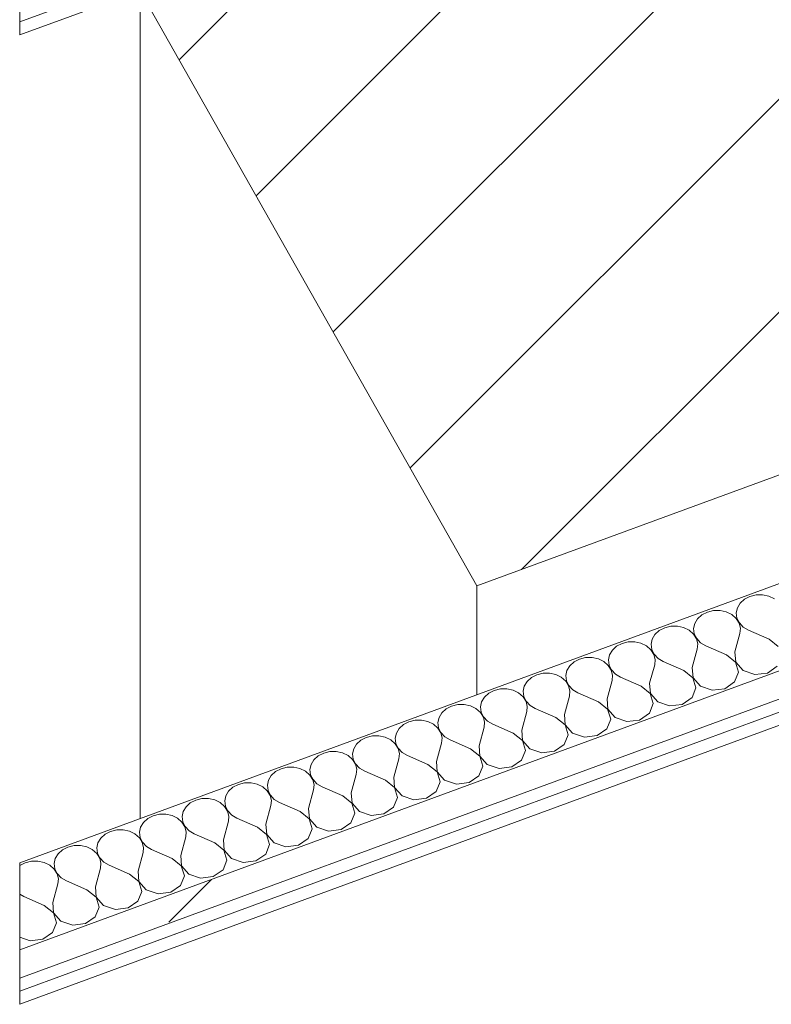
# Model space of a CAD drawing. Header units: millimetres. Extents: x -8337 to 19291, y 9509 to 21675.
# Tile 6 of 163: x -8337 to -8013, y 13386 to 13811. Entities that reach past the tile are written whole.
import ezdxf

# ---------------------------------------------------------------- set-up
doc = ezdxf.new("R2010")
doc.units = ezdxf.units.MM
doc.header["$MEASUREMENT"] = 0
doc.linetypes.add('Wipeout_Contour', pattern=[1000, 0, -1000])
for name, color, linetype in [('10_ESTR_Pilars', 7, 'Continuous'), ('Nuevo_08_E_Envans secs', 7, 'Continuous'), ('Nuevo_12_FAÇ_Façana', 7, 'Continuous')]:
    doc.layers.add(name, color=color, linetype=linetype)
for name, color, linetype, lineweight in [('10_ESTR_Pilars_Pluma_Nº__28', 7, 'Continuous', 20), ('10_ESTR_Pilars_Pluma_Nº__42', 8, 'Continuous', 25), ('10_ESTR_Pilars_Pluma_Nº__88', 7, 'Continuous', 5), ('Nuevo_08_E_Envans secs_Pluma_Nº__1', 7, 'Continuous', 5), ('Nuevo_12_FAÇ_Façana_Pluma_Nº__1', 7, 'Continuous', 5), ('Nuevo_12_FAÇ_Façana_Pluma_Nº__47', 7, 'Continuous', 20)]:
    doc.layers.add(name, color=color, linetype=linetype, lineweight=lineweight)
for name, color, linetype, lineweight, true_color in [('Nuevo_08_E_Envans secs_Pluma_Nº__102', 7, 'Continuous', 5, 0xcccccc), ('Nuevo_08_E_Envans secs_Pluma_Nº__171', 171, 'Continuous', 13, 0xaaaaff), ('Nuevo_08_E_Envans secs_Pluma_Nº__177', 7, 'Continuous', 15, 0xf7e046), ('Nuevo_12_FAÇ_Façana_Pluma_Nº__171', 171, 'Continuous', 13, 0xaaaaff)]:
    doc.layers.add(name, color=color, linetype=linetype, lineweight=lineweight, true_color=true_color)
pattern_1 = [(45, (0, 0), (-183.8478, 183.8478), [195, -65]), (45, (7e-14, 183.85), (-183.8478, 183.8478), [195, -65])]

# ---------------------------------------------------------------- blocks, each defined once
blk = doc.blocks.new('Elem Sección_30_1')
at = {"color": 254, "linetype": 'Wipeout_Contour', "lineweight": 0, "ltscale": 80182.777591}
blk.add_wipeout([(-8337.31, 13914.97), (-8140.11, 13566.14), (-7802.12, 13690.37), (-8000.14, 14040.64), (-8337.31, 13916.72)], dxfattribs=at).dxf.layer = '10_ESTR_Pilars'
at = {"layer": '10_ESTR_Pilars_Pluma_Nº__42', "linetype": 'Continuous', "lineweight": 25}
h = blk.add_hatch(dxfattribs=at)
h.set_pattern_fill('00_GCT_trama_45º_e1_400__05', color=8, style=0, pattern_type=2)
h.set_pattern_definition([(45, (0, 0), (-45.96194, 45.96194), [])])
h.paths.add_polyline_path([(-8337.31, 13914.97), (-8140.11, 13566.14), (-7802.12, 13690.37), (-8000.14, 14040.64), (-8337.31, 13916.72)])
at = {"layer": '10_ESTR_Pilars_Pluma_Nº__28', "color": 7, "linetype": 'Continuous', "lineweight": 20}
for p in [(-8285.32, 13823.01), (-7802.12, 13690.37)]:
    blk.add_line(p, (-8140.11, 13566.14), dxfattribs=at)
at = {"layer": '10_ESTR_Pilars_Pluma_Nº__88', "color": 7, "linetype": 'Continuous', "lineweight": 5}
blk.add_line((-8140.11, 13519.13), (-8140.11, 13566.14), dxfattribs=at)
blk = doc.blocks.new('Elem Sección_65_1')
at = {"color": 254, "linetype": 'Wipeout_Contour', "lineweight": 0, "ltscale": 64494.649444}
blk.add_wipeout([(-8285.32, 13823.01), (-8287.96, 13827.68), (-8337.31, 13809.54), (-8337.31, 13803.9)], dxfattribs=at).dxf.layer = 'Nuevo_12_FAÇ_Façana'
at = {"layer": 'Nuevo_12_FAÇ_Façana_Pluma_Nº__171', "linetype": 'Continuous', "lineweight": 13, "true_color": 0xaaaaff}
h = blk.add_hatch(dxfattribs=at)
h.set_pattern_fill('Panellat_HPL_0001', color=161, style=0, pattern_type=2)
h.set_pattern_definition(pattern_1)
h.paths.add_polyline_path([(-8285.32, 13823.01), (-8287.96, 13827.68), (-8337.31, 13809.54), (-8337.31, 13803.9)])
at = {"layer": 'Nuevo_12_FAÇ_Façana_Pluma_Nº__1', "color": 7, "linetype": 'Continuous', "lineweight": 5}
for p, q in [((-8287.96, 13827.68), (-8337.31, 13809.54)), ((-8285.32, 13823.01), (-8337.31, 13803.9))]:
    blk.add_line(p, q, dxfattribs=at)
at = {"layer": 'Nuevo_12_FAÇ_Façana_Pluma_Nº__1', "color": 7, "linetype": 'Continuous', "lineweight": 5, "flags": 128}
blk.add_lwpolyline([(-8337.31, 13914.97), (-8337.31, 13905.43), (-8337.31, 13839.63), (-8337.31, 13827.4), (-8337.31, 13815.18), (-8337.31, 13809.54), (-8337.31, 13803.9)], dxfattribs=at)
at = {"layer": 'Nuevo_12_FAÇ_Façana_Pluma_Nº__47', "color": 7, "linetype": 'Continuous', "lineweight": 20}
blk.add_line((-8285.32, 13465.76), (-8285.32, 13823.01), dxfattribs=at)
blk = doc.blocks.new('*X211')
at = {"layer": 'Nuevo_08_E_Envans secs_Pluma_Nº__102', "color": 254, "linetype": 'Continuous', "lineweight": 5, "true_color": 0xcccccc}
for p, q in [((-8022.22, 13561.57), (-8024.58, 13560.36)), ((-8019.55, 13562.21), (-8022.22, 13561.57)), ((-8016.76, 13562.24), (-8019.55, 13562.21)), ((-8014.07, 13561.65), (-8016.76, 13562.24)), ((-8011.68, 13560.49), (-8014.07, 13561.65)), ((-8027.65, 13556.66), (-8028.13, 13554.44)), ((-8026.43, 13558.68), (-8027.65, 13556.66)), ((-8024.58, 13560.36), (-8026.43, 13558.68)), ((-8042.97, 13553.6), (-8044.83, 13551.92)), ((-8040.62, 13554.81), (-8042.97, 13553.6)), ((-8037.94, 13555.45), (-8040.62, 13554.81)), ((-8035.16, 13555.48), (-8037.94, 13555.45)), ((-8032.46, 13554.89), (-8035.16, 13555.48)), ((-8030.07, 13553.73), (-8032.46, 13554.89)), ((-8028.17, 13552.09), (-8030.07, 13553.73)), ((-8026.89, 13550.09), (-8028.17, 13552.09)), ((-8028.13, 13554.44), (-8027.85, 13552.21)), ((-8027.85, 13552.21), (-8026.82, 13550.12)), ((-8059.01, 13548.04), (-8061.36, 13546.84)), ((-8056.34, 13548.69), (-8059.01, 13548.04)), ((-8053.55, 13548.71), (-8056.34, 13548.69)), ((-8050.86, 13548.13), (-8053.55, 13548.71)), ((-8048.47, 13546.97), (-8050.86, 13548.13)), ((-8046.04, 13549.9), (-8046.53, 13547.68)), ((-8044.83, 13551.92), (-8046.04, 13549.9)), ((-8026.34, 13547.89), (-8026.89, 13550.09)), ((-8026.82, 13550.12), (-8025.11, 13548.34)), ((-8026.55, 13545.65), (-8026.34, 13547.89)), ((-8025.11, 13548.34), (-8022.88, 13547)), ((-8063.22, 13545.16), (-8064.44, 13543.14)), ((-8061.36, 13546.84), (-8063.22, 13545.16)), ((-8046.56, 13545.33), (-8048.47, 13546.97)), ((-8045.28, 13543.33), (-8046.56, 13545.33)), ((-8046.53, 13547.68), (-8046.24, 13545.45)), ((-8046.24, 13545.45), (-8045.21, 13543.36)), ((-8028.72, 13537.69), (-8026.55, 13545.65)), ((-8014, 13543.1), (-8022.88, 13547)), ((-8079.76, 13540.08), (-8081.61, 13538.4)), ((-8077.4, 13541.28), (-8079.76, 13540.08)), ((-8074.73, 13541.93), (-8077.4, 13541.28)), ((-8071.94, 13541.95), (-8074.73, 13541.93)), ((-8069.25, 13541.37), (-8071.94, 13541.95)), ((-8066.86, 13540.21), (-8069.25, 13541.37)), ((-8064.96, 13538.57), (-8066.86, 13540.21)), ((-8064.44, 13543.14), (-8064.92, 13540.92)), ((-8064.92, 13540.92), (-8064.64, 13538.69)), ((-8044.73, 13541.13), (-8045.28, 13543.33)), ((-8045.21, 13543.36), (-8043.51, 13541.58)), ((-8044.95, 13538.89), (-8044.73, 13541.13)), ((-8043.51, 13541.58), (-8041.27, 13540.24)), ((-8032.4, 13536.34), (-8041.27, 13540.24)), ((-8010.06, 13539.98), (-8014, 13543.1)), ((-8093.13, 13535.17), (-8095.8, 13534.52)), ((-8090.34, 13535.19), (-8093.13, 13535.17)), ((-8087.65, 13534.61), (-8090.34, 13535.19)), ((-8082.83, 13536.38), (-8083.31, 13534.16)), ((-8081.61, 13538.4), (-8082.83, 13536.38)), ((-8063.68, 13536.57), (-8064.96, 13538.57)), ((-8064.64, 13538.69), (-8063.6, 13536.6)), ((-8063.13, 13534.37), (-8063.68, 13536.57)), ((-8063.6, 13536.6), (-8061.9, 13534.82)), ((-8047.11, 13530.93), (-8044.95, 13538.89)), ((-8028.46, 13533.22), (-8032.4, 13536.34)), ((-8028.72, 13537.69), (-8028.38, 13533.24)), ((-8100.01, 13531.64), (-8101.22, 13529.62)), ((-8098.15, 13533.32), (-8100.01, 13531.64)), ((-8095.8, 13534.52), (-8098.15, 13533.32)), ((-8085.26, 13533.45), (-8087.65, 13534.61)), ((-8083.35, 13531.81), (-8085.26, 13533.45)), ((-8082.07, 13529.81), (-8083.35, 13531.81)), ((-8083.31, 13534.16), (-8083.03, 13531.93)), ((-8083.03, 13531.93), (-8082, 13529.84)), ((-8065.51, 13524.17), (-8063.34, 13532.13)), ((-8063.34, 13532.13), (-8063.13, 13534.37)), ((-8061.9, 13534.82), (-8059.66, 13533.48)), ((-8050.79, 13529.58), (-8059.66, 13533.48)), ((-8047.11, 13530.93), (-8046.78, 13526.48)), ((-8027.14, 13528.89), (-8028.46, 13533.22)), ((-8028.38, 13533.24), (-8025.2, 13529.61)), ((-8014.66, 13528.53), (-8010.45, 13531.42)), ((-8116.55, 13526.56), (-8118.4, 13524.88)), ((-8114.19, 13527.76), (-8116.55, 13526.56)), ((-8111.52, 13528.4), (-8114.19, 13527.76)), ((-8108.73, 13528.43), (-8111.52, 13528.4)), ((-8106.04, 13527.85), (-8108.73, 13528.43)), ((-8103.65, 13526.69), (-8106.04, 13527.85)), ((-8101.74, 13525.05), (-8103.65, 13526.69)), ((-8101.22, 13529.62), (-8101.71, 13527.4)), ((-8101.71, 13527.4), (-8101.42, 13525.17)), ((-8081.52, 13527.61), (-8082.07, 13529.81)), ((-8082, 13529.84), (-8080.3, 13528.06)), ((-8081.74, 13525.37), (-8081.52, 13527.61)), ((-8080.3, 13528.06), (-8078.06, 13526.72)), ((-8069.19, 13522.82), (-8078.06, 13526.72)), ((-8046.85, 13526.46), (-8050.79, 13529.58)), ((-8028.84, 13524.66), (-8027.14, 13528.89)), ((-8025.2, 13529.61), (-8020.12, 13527.86)), ((-8020.12, 13527.86), (-8014.66, 13528.53)), ((-8119.62, 13522.86), (-8120.1, 13520.64)), ((-8118.4, 13524.88), (-8119.62, 13522.86)), ((-8100.47, 13523.05), (-8101.74, 13525.05)), ((-8101.42, 13525.17), (-8100.39, 13523.08)), ((-8099.91, 13520.85), (-8100.47, 13523.05)), ((-8100.39, 13523.08), (-8098.69, 13521.3)), ((-8083.9, 13517.41), (-8081.74, 13525.37)), ((-8065.25, 13519.7), (-8069.19, 13522.82)), ((-8065.51, 13524.17), (-8065.17, 13519.72)), ((-8045.53, 13522.13), (-8046.85, 13526.46)), ((-8046.78, 13526.48), (-8043.59, 13522.85)), ((-8043.59, 13522.85), (-8038.51, 13521.1)), ((-8033.05, 13521.77), (-8028.84, 13524.66)), ((-8136.8, 13518.12), (-8138.01, 13516.1)), ((-8134.94, 13519.8), (-8136.8, 13518.12)), ((-8132.59, 13521), (-8134.94, 13519.8)), ((-8129.91, 13521.64), (-8132.59, 13521)), ((-8127.12, 13521.67), (-8129.91, 13521.64)), ((-8124.43, 13521.09), (-8127.12, 13521.67)), ((-8122.04, 13519.93), (-8124.43, 13521.09)), ((-8120.14, 13518.29), (-8122.04, 13519.93)), ((-8118.86, 13516.29), (-8120.14, 13518.29)), ((-8120.1, 13520.64), (-8119.82, 13518.41)), ((-8119.82, 13518.41), (-8118.78, 13516.32)), ((-8102.29, 13510.65), (-8100.13, 13518.61)), ((-8100.13, 13518.61), (-8099.91, 13520.85)), ((-8098.69, 13521.3), (-8096.45, 13519.96)), ((-8087.58, 13516.06), (-8096.45, 13519.96)), ((-8063.93, 13515.37), (-8065.25, 13519.7)), ((-8065.17, 13519.72), (-8061.99, 13516.09)), ((-8047.23, 13517.9), (-8045.53, 13522.13)), ((-8038.51, 13521.1), (-8033.05, 13521.77)), ((-8150.98, 13514.24), (-8153.33, 13513.04)), ((-8148.31, 13514.88), (-8150.98, 13514.24)), ((-8145.52, 13514.91), (-8148.31, 13514.88)), ((-8142.83, 13514.33), (-8145.52, 13514.91)), ((-8140.44, 13513.17), (-8142.83, 13514.33)), ((-8138.01, 13516.1), (-8138.5, 13513.88)), ((-8138.5, 13513.88), (-8138.21, 13511.65)), ((-8118.31, 13514.09), (-8118.86, 13516.29)), ((-8118.78, 13516.32), (-8117.08, 13514.54)), ((-8118.52, 13511.85), (-8118.31, 13514.09)), ((-8117.08, 13514.54), (-8114.84, 13513.2)), ((-8083.64, 13512.94), (-8087.58, 13516.06)), ((-8083.9, 13517.41), (-8083.56, 13512.96)), ((-8065.63, 13511.14), (-8063.93, 13515.37)), ((-8061.99, 13516.09), (-8056.9, 13514.34)), ((-8056.9, 13514.34), (-8051.44, 13515.01)), ((-8051.44, 13515.01), (-8047.23, 13517.9)), ((-8155.19, 13511.36), (-8156.4, 13509.33)), ((-8153.33, 13513.04), (-8155.19, 13511.36)), ((-8138.53, 13511.53), (-8140.44, 13513.17)), ((-8137.25, 13509.53), (-8138.53, 13511.53)), ((-8138.21, 13511.65), (-8137.18, 13509.56)), ((-8136.7, 13507.33), (-8137.25, 13509.53)), ((-8137.18, 13509.56), (-8135.48, 13507.78)), ((-8120.69, 13503.89), (-8118.52, 13511.85)), ((-8105.97, 13509.3), (-8114.84, 13513.2)), ((-8102.29, 13510.65), (-8101.96, 13506.2)), ((-8082.32, 13508.61), (-8083.64, 13512.94)), ((-8083.56, 13512.96), (-8080.38, 13509.33)), ((-8069.84, 13508.25), (-8065.63, 13511.14)), ((-8171.73, 13506.28), (-8173.58, 13504.6)), ((-8169.37, 13507.48), (-8171.73, 13506.28)), ((-8166.7, 13508.12), (-8169.37, 13507.48)), ((-8163.91, 13508.15), (-8166.7, 13508.12)), ((-8161.22, 13507.56), (-8163.91, 13508.15)), ((-8158.83, 13506.41), (-8161.22, 13507.56)), ((-8156.92, 13504.77), (-8158.83, 13506.41)), ((-8156.4, 13509.33), (-8156.89, 13507.12)), ((-8156.89, 13507.12), (-8156.6, 13504.88)), ((-8136.92, 13505.09), (-8136.7, 13507.33)), ((-8135.48, 13507.78), (-8133.24, 13506.44)), ((-8124.37, 13502.53), (-8133.24, 13506.44)), ((-8102.03, 13506.18), (-8105.97, 13509.3)), ((-8100.72, 13501.85), (-8102.03, 13506.18)), ((-8101.96, 13506.2), (-8098.77, 13502.56)), ((-8084.02, 13504.37), (-8082.32, 13508.61)), ((-8080.38, 13509.33), (-8075.3, 13507.58)), ((-8075.3, 13507.58), (-8069.84, 13508.25)), ((-8185.09, 13501.36), (-8187.77, 13500.72)), ((-8182.31, 13501.39), (-8185.09, 13501.36)), ((-8179.61, 13500.8), (-8182.31, 13501.39)), ((-8174.8, 13502.57), (-8175.28, 13500.36)), ((-8173.58, 13504.6), (-8174.8, 13502.57)), ((-8155.65, 13502.77), (-8156.92, 13504.77)), ((-8156.6, 13504.88), (-8155.57, 13502.8)), ((-8155.09, 13500.57), (-8155.65, 13502.77)), ((-8155.57, 13502.8), (-8153.87, 13501.02)), ((-8153.87, 13501.02), (-8151.63, 13499.68)), ((-8139.08, 13497.13), (-8136.92, 13505.09)), ((-8120.43, 13499.41), (-8124.37, 13502.53)), ((-8120.69, 13503.89), (-8120.35, 13499.44)), ((-8102.42, 13497.61), (-8100.72, 13501.85)), ((-8098.77, 13502.56), (-8093.69, 13500.82)), ((-8093.69, 13500.82), (-8088.23, 13501.49)), ((-8088.23, 13501.49), (-8084.02, 13504.37)), ((-8191.98, 13497.84), (-8193.19, 13495.81)), ((-8190.12, 13499.52), (-8191.98, 13497.84)), ((-8187.77, 13500.72), (-8190.12, 13499.52)), ((-8177.22, 13499.65), (-8179.61, 13500.8)), ((-8175.32, 13498.01), (-8177.22, 13499.65)), ((-8174.04, 13496.01), (-8175.32, 13498.01)), ((-8175.28, 13500.36), (-8175, 13498.12)), ((-8175, 13498.12), (-8173.97, 13496.04)), ((-8157.48, 13490.37), (-8155.31, 13498.32)), ((-8155.31, 13498.32), (-8155.09, 13500.57)), ((-8142.76, 13495.77), (-8151.63, 13499.68)), ((-8139.08, 13497.13), (-8138.75, 13492.68)), ((-8119.11, 13495.09), (-8120.43, 13499.41)), ((-8120.35, 13499.44), (-8117.17, 13495.8)), ((-8106.63, 13494.73), (-8102.42, 13497.61)), ((-8208.51, 13492.75), (-8210.37, 13491.08)), ((-8206.16, 13493.96), (-8208.51, 13492.75)), ((-8203.49, 13494.6), (-8206.16, 13493.96)), ((-8200.7, 13494.63), (-8203.49, 13494.6)), ((-8198.01, 13494.04), (-8200.7, 13494.63)), ((-8195.62, 13492.89), (-8198.01, 13494.04)), ((-8193.71, 13491.25), (-8195.62, 13492.89)), ((-8193.19, 13495.81), (-8193.68, 13493.6)), ((-8193.68, 13493.6), (-8193.39, 13491.36)), ((-8173.49, 13493.81), (-8174.04, 13496.01)), ((-8173.97, 13496.04), (-8172.27, 13494.25)), ((-8173.7, 13491.56), (-8173.49, 13493.81)), ((-8172.27, 13494.25), (-8170.03, 13492.92)), ((-8161.15, 13489.01), (-8170.03, 13492.92)), ((-8138.82, 13492.65), (-8142.76, 13495.77)), ((-8137.5, 13488.33), (-8138.82, 13492.65)), ((-8138.75, 13492.68), (-8135.56, 13489.04)), ((-8120.81, 13490.85), (-8119.11, 13495.09)), ((-8117.17, 13495.8), (-8112.09, 13494.06)), ((-8112.09, 13494.06), (-8106.63, 13494.73)), ((-8211.59, 13489.05), (-8212.07, 13486.84)), ((-8210.37, 13491.08), (-8211.59, 13489.05)), ((-8192.43, 13489.25), (-8193.71, 13491.25)), ((-8193.39, 13491.36), (-8192.36, 13489.28)), ((-8191.88, 13487.04), (-8192.43, 13489.25)), ((-8192.36, 13489.28), (-8190.66, 13487.49)), ((-8175.87, 13483.61), (-8173.7, 13491.56)), ((-8157.21, 13485.89), (-8161.15, 13489.01)), ((-8157.48, 13490.37), (-8157.14, 13485.92)), ((-8139.2, 13484.09), (-8137.5, 13488.33)), ((-8135.56, 13489.04), (-8130.48, 13487.3)), ((-8125.02, 13487.97), (-8120.81, 13490.85)), ((-8228.76, 13484.32), (-8229.98, 13482.29)), ((-8226.91, 13485.99), (-8228.76, 13484.32)), ((-8224.55, 13487.2), (-8226.91, 13485.99)), ((-8221.88, 13487.84), (-8224.55, 13487.2)), ((-8219.09, 13487.87), (-8221.88, 13487.84)), ((-8216.4, 13487.28), (-8219.09, 13487.87)), ((-8214.01, 13486.13), (-8216.4, 13487.28)), ((-8212.11, 13484.49), (-8214.01, 13486.13)), ((-8210.83, 13482.49), (-8212.11, 13484.49)), ((-8212.07, 13486.84), (-8211.79, 13484.6)), ((-8211.79, 13484.6), (-8210.75, 13482.51)), ((-8194.26, 13476.84), (-8192.1, 13484.8)), ((-8192.1, 13484.8), (-8191.88, 13487.04)), ((-8190.66, 13487.49), (-8188.42, 13486.16)), ((-8179.55, 13482.25), (-8188.42, 13486.16)), ((-8155.9, 13481.57), (-8157.21, 13485.89)), ((-8157.14, 13485.92), (-8153.96, 13482.28)), ((-8143.41, 13481.21), (-8139.2, 13484.09)), ((-8130.48, 13487.3), (-8125.02, 13487.97)), ((-8242.95, 13480.44), (-8245.3, 13479.23)), ((-8240.28, 13481.08), (-8242.95, 13480.44)), ((-8237.49, 13481.11), (-8240.28, 13481.08)), ((-8234.8, 13480.52), (-8237.49, 13481.11)), ((-8232.41, 13479.36), (-8234.8, 13480.52)), ((-8229.98, 13482.29), (-8230.46, 13480.08)), ((-8230.46, 13480.08), (-8230.18, 13477.84)), ((-8210.28, 13480.28), (-8210.83, 13482.49)), ((-8210.75, 13482.51), (-8209.05, 13480.73)), ((-8210.49, 13478.04), (-8210.28, 13480.28)), ((-8209.05, 13480.73), (-8206.81, 13479.4)), ((-8175.61, 13479.13), (-8179.55, 13482.25)), ((-8175.87, 13483.61), (-8175.53, 13479.16)), ((-8157.6, 13477.33), (-8155.9, 13481.57)), ((-8153.96, 13482.28), (-8148.87, 13480.54)), ((-8148.87, 13480.54), (-8143.41, 13481.21)), ((-8248.37, 13475.53), (-8248.86, 13473.32)), ((-8247.16, 13477.56), (-8248.37, 13475.53)), ((-8245.3, 13479.23), (-8247.16, 13477.56)), ((-8230.5, 13477.72), (-8232.41, 13479.36)), ((-8229.22, 13475.73), (-8230.5, 13477.72)), ((-8230.18, 13477.84), (-8229.15, 13475.75)), ((-8228.67, 13473.52), (-8229.22, 13475.73)), ((-8229.15, 13475.75), (-8227.45, 13473.97)), ((-8212.66, 13470.08), (-8210.49, 13478.04)), ((-8197.94, 13475.49), (-8206.81, 13479.4)), ((-8194.26, 13476.84), (-8193.93, 13472.4)), ((-8174.29, 13474.81), (-8175.61, 13479.13)), ((-8175.53, 13479.16), (-8172.35, 13475.52)), ((-8172.35, 13475.52), (-8167.27, 13473.78)), ((-8161.81, 13474.45), (-8157.6, 13477.33)), ((-8263.7, 13472.47), (-8265.55, 13470.79)), ((-8261.34, 13473.68), (-8263.7, 13472.47)), ((-8258.67, 13474.32), (-8261.34, 13473.68)), ((-8255.88, 13474.35), (-8258.67, 13474.32)), ((-8253.19, 13473.76), (-8255.88, 13474.35)), ((-8250.8, 13472.6), (-8253.19, 13473.76)), ((-8248.89, 13470.96), (-8250.8, 13472.6)), ((-8248.86, 13473.32), (-8248.57, 13471.08)), ((-8231.05, 13463.32), (-8228.89, 13471.28)), ((-8228.89, 13471.28), (-8228.67, 13473.52)), ((-8227.45, 13473.97), (-8225.21, 13472.63)), ((-8216.34, 13468.73), (-8225.21, 13472.63)), ((-8194, 13472.37), (-8197.94, 13475.49)), ((-8192.68, 13468.05), (-8194, 13472.37)), ((-8193.93, 13472.4), (-8190.74, 13468.76)), ((-8175.99, 13470.57), (-8174.29, 13474.81)), ((-8167.27, 13473.78), (-8161.81, 13474.45)), ((-8277.06, 13467.56), (-8279.74, 13466.92)), ((-8274.28, 13467.59), (-8277.06, 13467.56)), ((-8271.58, 13467), (-8274.28, 13467.59)), ((-8266.77, 13468.77), (-8267.25, 13466.56)), ((-8265.55, 13470.79), (-8266.77, 13468.77)), ((-8247.62, 13468.97), (-8248.89, 13470.96)), ((-8248.57, 13471.08), (-8247.54, 13468.99)), ((-8247.06, 13466.76), (-8247.62, 13468.97)), ((-8247.54, 13468.99), (-8245.84, 13467.21)), ((-8245.84, 13467.21), (-8243.6, 13465.87)), ((-8212.4, 13465.61), (-8216.34, 13468.73)), ((-8212.66, 13470.08), (-8212.32, 13465.64)), ((-8194.39, 13463.81), (-8192.68, 13468.05)), ((-8190.74, 13468.76), (-8185.66, 13467.02)), ((-8185.66, 13467.02), (-8180.2, 13467.69)), ((-8180.2, 13467.69), (-8175.99, 13470.57)), ((-8283.95, 13464.03), (-8285.16, 13462.01)), ((-8282.09, 13465.71), (-8283.95, 13464.03)), ((-8279.74, 13466.92), (-8282.09, 13465.71)), ((-8269.19, 13465.84), (-8271.58, 13467)), ((-8267.29, 13464.2), (-8269.19, 13465.84)), ((-8266.01, 13462.21), (-8267.29, 13464.2)), ((-8267.25, 13466.56), (-8266.97, 13464.32)), ((-8266.97, 13464.32), (-8265.93, 13462.23)), ((-8249.44, 13456.56), (-8247.28, 13464.52)), ((-8247.28, 13464.52), (-8247.06, 13466.76)), ((-8234.73, 13461.97), (-8243.6, 13465.87)), ((-8231.05, 13463.32), (-8230.72, 13458.88)), ((-8211.08, 13461.29), (-8212.4, 13465.61)), ((-8212.32, 13465.64), (-8209.14, 13462)), ((-8198.59, 13460.93), (-8194.39, 13463.81)), ((-8300.48, 13458.95), (-8302.34, 13457.27)), ((-8298.13, 13460.16), (-8300.48, 13458.95)), ((-8295.46, 13460.8), (-8298.13, 13460.16)), ((-8292.67, 13460.83), (-8295.46, 13460.8)), ((-8289.98, 13460.24), (-8292.67, 13460.83)), ((-8287.59, 13459.08), (-8289.98, 13460.24)), ((-8285.68, 13457.44), (-8287.59, 13459.08)), ((-8285.16, 13462.01), (-8285.65, 13459.8)), ((-8285.65, 13459.8), (-8285.36, 13457.56)), ((-8265.46, 13460), (-8266.01, 13462.21)), ((-8265.93, 13462.23), (-8264.23, 13460.45)), ((-8265.67, 13457.76), (-8265.46, 13460)), ((-8264.23, 13460.45), (-8261.99, 13459.11)), ((-8253.12, 13455.21), (-8261.99, 13459.11)), ((-8230.79, 13458.85), (-8234.73, 13461.97)), ((-8229.47, 13454.53), (-8230.79, 13458.85)), ((-8230.72, 13458.88), (-8227.53, 13455.24)), ((-8212.78, 13457.05), (-8211.08, 13461.29)), ((-8209.14, 13462), (-8204.06, 13460.26)), ((-8204.06, 13460.26), (-8198.59, 13460.93)), ((-8303.56, 13455.25), (-8304.04, 13453.04)), ((-8302.34, 13457.27), (-8303.56, 13455.25)), ((-8284.4, 13455.45), (-8285.68, 13457.44)), ((-8285.36, 13457.56), (-8284.33, 13455.47)), ((-8283.85, 13453.24), (-8284.4, 13455.45)), ((-8284.33, 13455.47), (-8282.63, 13453.69)), ((-8267.84, 13449.8), (-8265.67, 13457.76)), ((-8249.18, 13452.09), (-8253.12, 13455.21)), ((-8249.44, 13456.56), (-8249.11, 13452.12)), ((-8231.17, 13450.29), (-8229.47, 13454.53)), ((-8227.53, 13455.24), (-8222.45, 13453.5)), ((-8216.99, 13454.17), (-8212.78, 13457.05)), ((-8320.73, 13450.51), (-8321.95, 13448.49)), ((-8318.88, 13452.19), (-8320.73, 13450.51)), ((-8316.52, 13453.4), (-8318.88, 13452.19)), ((-8313.85, 13454.04), (-8316.52, 13453.4)), ((-8311.06, 13454.07), (-8313.85, 13454.04)), ((-8308.37, 13453.48), (-8311.06, 13454.07)), ((-8305.98, 13452.32), (-8308.37, 13453.48)), ((-8304.07, 13450.68), (-8305.98, 13452.32)), ((-8302.8, 13448.68), (-8304.07, 13450.68)), ((-8304.04, 13453.04), (-8303.75, 13450.8)), ((-8303.75, 13450.8), (-8302.72, 13448.71)), ((-8286.23, 13443.04), (-8284.07, 13451)), ((-8284.07, 13451), (-8283.85, 13453.24)), ((-8282.63, 13453.69), (-8280.39, 13452.35)), ((-8271.52, 13448.45), (-8280.39, 13452.35)), ((-8247.87, 13447.77), (-8249.18, 13452.09)), ((-8249.11, 13452.12), (-8245.92, 13448.48)), ((-8235.38, 13447.41), (-8231.17, 13450.29)), ((-8222.45, 13453.5), (-8216.99, 13454.17)), ((-8334.92, 13446.64), (-8337.27, 13445.43)), ((-8332.24, 13447.28), (-8334.92, 13446.64)), ((-8329.46, 13447.31), (-8332.24, 13447.28)), ((-8326.77, 13446.72), (-8329.46, 13447.31)), ((-8324.38, 13445.56), (-8326.77, 13446.72)), ((-8321.95, 13448.49), (-8322.43, 13446.28)), ((-8322.43, 13446.28), (-8322.15, 13444.04)), ((-8302.24, 13446.48), (-8302.8, 13448.68)), ((-8302.72, 13448.71), (-8301.02, 13446.93)), ((-8302.46, 13444.24), (-8302.24, 13446.48)), ((-8301.02, 13446.93), (-8298.78, 13445.59)), ((-8267.58, 13445.33), (-8271.52, 13448.45)), ((-8267.84, 13449.8), (-8267.5, 13445.36)), ((-8249.57, 13443.53), (-8247.87, 13447.77)), ((-8245.92, 13448.48), (-8240.84, 13446.74)), ((-8240.84, 13446.74), (-8235.38, 13447.41)), ((-8337.27, 13445.43), (-8337.31, 13445.4)), ((-8322.47, 13443.92), (-8324.38, 13445.56)), ((-8321.19, 13441.92), (-8322.47, 13443.92)), ((-8322.15, 13444.04), (-8321.12, 13441.95)), ((-8320.64, 13439.72), (-8321.19, 13441.92)), ((-8321.12, 13441.95), (-8319.42, 13440.17)), ((-8304.63, 13436.28), (-8302.46, 13444.24)), ((-8289.91, 13441.69), (-8298.78, 13445.59)), ((-8285.97, 13438.57), (-8289.91, 13441.69)), ((-8286.23, 13443.04), (-8285.9, 13438.6)), ((-8266.26, 13441.01), (-8267.58, 13445.33)), ((-8267.5, 13445.36), (-8264.32, 13441.72)), ((-8264.32, 13441.72), (-8259.24, 13439.98)), ((-8253.78, 13440.65), (-8249.57, 13443.53)), ((-8323.02, 13429.52), (-8320.85, 13437.48)), ((-8320.85, 13437.48), (-8320.64, 13439.72)), ((-8319.42, 13440.17), (-8317.18, 13438.83)), ((-8308.31, 13434.93), (-8317.18, 13438.83)), ((-8284.65, 13434.25), (-8285.97, 13438.57)), ((-8285.9, 13438.6), (-8282.71, 13434.96)), ((-8267.96, 13436.77), (-8266.26, 13441.01)), ((-8259.24, 13439.98), (-8253.78, 13440.65)), ((-8337.31, 13433.11), (-8335.57, 13432.07)), ((-8304.36, 13431.81), (-8308.31, 13434.93)), ((-8304.63, 13436.28), (-8304.29, 13431.84)), ((-8286.35, 13430.01), (-8284.65, 13434.25)), ((-8282.71, 13434.96), (-8277.63, 13433.22)), ((-8277.63, 13433.22), (-8272.17, 13433.89)), ((-8272.17, 13433.89), (-8267.96, 13436.77)), ((-8326.7, 13428.17), (-8335.57, 13432.07)), ((-8323.02, 13429.52), (-8322.68, 13425.08)), ((-8303.05, 13427.49), (-8304.36, 13431.81)), ((-8304.29, 13431.84), (-8301.11, 13428.2)), ((-8290.56, 13427.12), (-8286.35, 13430.01)), ((-8322.76, 13425.05), (-8326.7, 13428.17)), ((-8321.44, 13420.72), (-8322.76, 13425.05)), ((-8322.68, 13425.08), (-8319.5, 13421.44)), ((-8304.75, 13423.25), (-8303.05, 13427.49)), ((-8301.11, 13428.2), (-8296.02, 13426.45)), ((-8296.02, 13426.45), (-8290.56, 13427.12)), ((-8323.14, 13416.49), (-8321.44, 13420.72)), ((-8319.5, 13421.44), (-8314.42, 13419.69)), ((-8314.42, 13419.69), (-8308.96, 13420.36)), ((-8308.96, 13420.36), (-8304.75, 13423.25)), ((-8327.35, 13413.6), (-8323.14, 13416.49)), ((-8337.31, 13414.48), (-8332.81, 13412.93)), ((-8332.81, 13412.93), (-8327.35, 13413.6))]:
    blk.add_line(p, q, dxfattribs=at)
blk = doc.blocks.new('Elem Sección_161_1')
at = {"layer": 'Nuevo_08_E_Envans secs', "lineweight": 0}
blk.add_blockref('*X211', (0, 0), dxfattribs=at)
at = {"color": 254, "linetype": 'Wipeout_Contour', "lineweight": 0, "ltscale": 78575.546028}
blk.add_wipeout([(-8337.31, 13396.83), (-7718.17, 13624.39), (-7723.89, 13634.51), (-7762.52, 13620.31), (-8337.31, 13409.05)], dxfattribs=at).dxf.layer = 'Nuevo_08_E_Envans secs'
at = {"layer": 'Nuevo_08_E_Envans secs_Pluma_Nº__177', "linetype": 'Continuous', "lineweight": 15, "true_color": 0xf7e046}
h = blk.add_hatch(dxfattribs=at)
h.set_pattern_fill('Panellat_HPL_0001', color=53, style=0, pattern_type=2)
h.set_pattern_definition(pattern_1)
h.paths.add_polyline_path([(-8337.31, 13396.83), (-7718.17, 13624.39), (-7723.89, 13634.51), (-7762.52, 13620.31), (-8337.31, 13409.05)])
at = {"color": 254, "linetype": 'Wipeout_Contour', "lineweight": 0, "ltscale": 62839.121692}
blk.add_wipeout([(-8337.31, 13385.54), (-7694.54, 13621.79), (-7697.18, 13626.46), (-8337.31, 13391.18)], dxfattribs=at).dxf.layer = 'Nuevo_08_E_Envans secs'
at = {"layer": 'Nuevo_08_E_Envans secs_Pluma_Nº__171', "linetype": 'Continuous', "lineweight": 13, "true_color": 0xaaaaff}
h = blk.add_hatch(dxfattribs=at)
h.set_pattern_fill('Panellat_HPL_0001', color=161, style=0, pattern_type=2)
h.set_pattern_definition(pattern_1)
h.paths.add_polyline_path([(-8337.31, 13385.54), (-7694.54, 13621.79), (-7697.18, 13626.46), (-8337.31, 13391.18)])
at = {"layer": 'Nuevo_08_E_Envans secs_Pluma_Nº__1', "color": 7, "linetype": 'Continuous', "lineweight": 5}
for p, q in [((-7780.12, 13651.45), (-8337.31, 13446.65)), ((-7694.54, 13621.79), (-8337.31, 13385.54))]:
    blk.add_line(p, q, dxfattribs=at)
at = {"layer": 'Nuevo_08_E_Envans secs_Pluma_Nº__1', "color": 7, "linetype": 'Continuous', "lineweight": 5, "flags": 128}
for points in [[(-7723.89, 13634.51), (-7762.52, 13620.31), (-8337.31, 13409.05)], [(-7705.61, 13629), (-7718.17, 13624.39), (-8337.31, 13396.83)], [(-7697.18, 13626.46), (-7702.97, 13624.33), (-8337.31, 13391.18)], [(-8337.31, 13446.65), (-8337.31, 13409.05), (-8337.31, 13396.83), (-8337.31, 13391.18), (-8337.31, 13385.54)]]:
    blk.add_lwpolyline(points, dxfattribs=at)

msp = doc.modelspace()

# ---------------------------------------------------------------- block references
at = {"layer": '10_ESTR_Pilars', "lineweight": 0}
msp.add_blockref('Elem Sección_30_1', (0, 0), dxfattribs=at)

# ---------------------------------------------------------------- next in the draw order: block references
at = {"layer": 'Nuevo_12_FAÇ_Façana', "lineweight": 0}
msp.add_blockref('Elem Sección_65_1', (0, 0), dxfattribs=at)

# ---------------------------------------------------------------- next in the draw order: block references
at = {"layer": 'Nuevo_08_E_Envans secs', "lineweight": 0}
msp.add_blockref('Elem Sección_161_1', (0, 0), dxfattribs=at)

doc.saveas('drawing.dxf')
